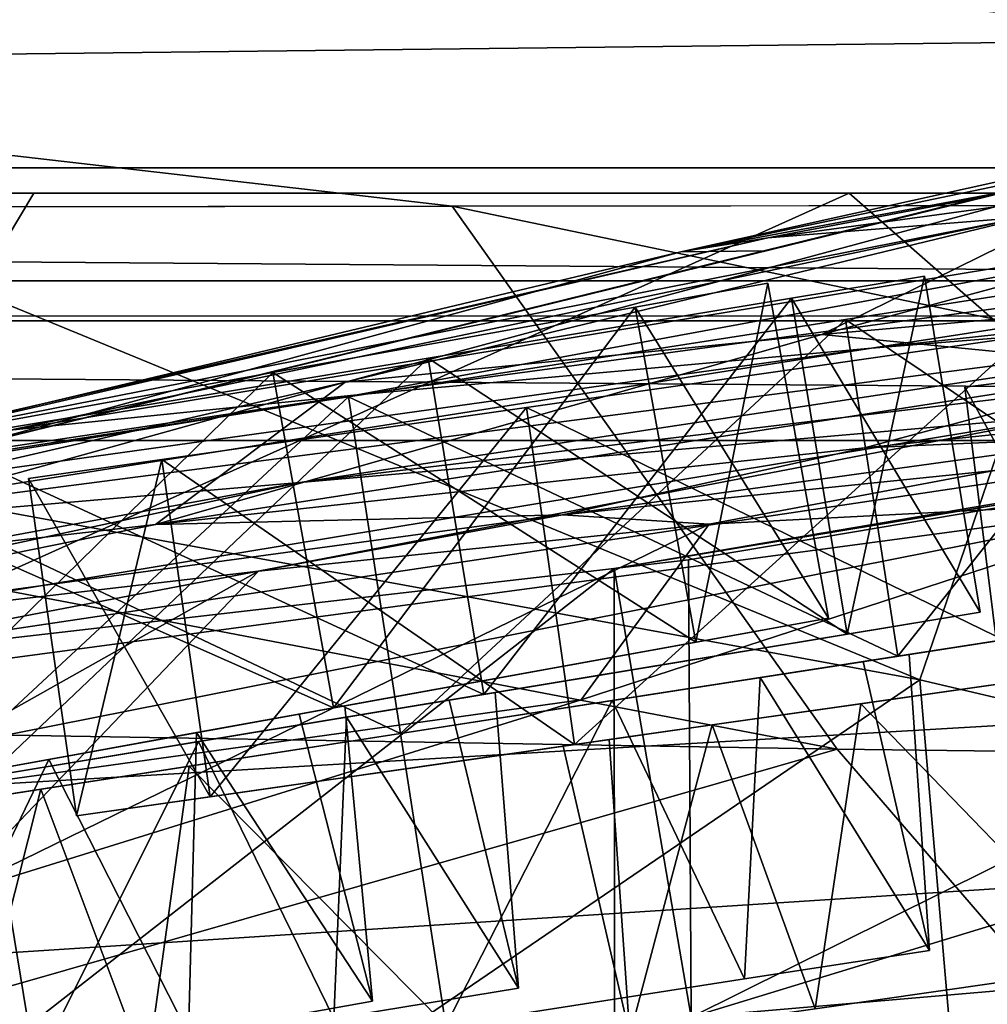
# Model space of a CAD drawing. Header units: metres. Extents: x -1004 to 0, y -808 to 0.
# Tile 42 of 124: x -675 to -653, y -70 to -48. Entities that reach past the tile are written whole.
import ezdxf

# ---------------------------------------------------------------- set-up
doc = ezdxf.new("R2010")
doc.units = ezdxf.units.M

msp = doc.modelspace()

# ---------------------------------------------------------------- linework, layer by layer
at = {"layer": 'top'}
for points in [[(-943.0271, -42.2672, 2063.060059), (-943.0271, -52.26717, 2063.060059), (-61.027081, -42.267323, 2063.060059)], [(-61.027081, -42.267323, 163.059998), (-61.026958, -52.26717, 163.059998), (-943.0271, -42.2672, 163.059998)], [(-943.0271, -42.2672, 163.059998), (-61.026958, -52.26717, 163.059998), (-943.0271, -52.26717, 163.059998)], [(-943.0271, -52.26717, 2063.060059), (-61.026958, -52.26717, 2063.060059), (-61.027081, -42.267323, 2063.060059)], [(-642.405212, -49.629742, 1574.473389), (-710.221802, -66.264854, 1574.473511), (-675.665588, -57.787426, 1573.312012)], [(-667.494385, -56.397991, 1684.867554), (-710.221802, -66.264854, 1574.473511), (-642.405212, -49.629742, 1574.473389)], [(-642.405212, -49.629742, 1574.473389), (-675.665588, -57.787426, 1573.312012), (-658.341187, -53.531971, 1573.309937)], [(-667.494385, -56.397991, 1684.867554), (-642.405212, -49.629742, 1574.473389), (-651.171631, -52.450169, 1684.773071)], [(-658.341187, -53.531971, 1573.309937), (-660.159607, -53.552528, 1459.967285), (-642.527832, -49.649982, 1568.118164)], [(-642.527832, -49.649982, 1568.118164), (-660.159607, -53.552528, 1459.967285), (-642.359131, -49.844097, 1458.954346)], [(-642.427673, -49.633209, 1573.311035), (-642.405212, -49.629742, 1574.473389), (-658.341187, -53.531971, 1573.309937)], [(-642.427673, -49.633209, 1573.311035), (-658.341187, -53.531971, 1573.309937), (-642.527832, -49.649982, 1568.118164)], [(-660.159607, -53.552528, 1459.967285), (-647.905701, -51.278965, 1346.488281), (-642.359131, -49.844097, 1458.954346)], [(-652.639771, -52.791306, 1233.442017), (-641.443481, -50.958561, 1233.251221), (-658.255005, -53.246292, 1346.637939)], [(-641.443481, -50.958561, 1233.251221), (-647.905701, -51.278965, 1346.488281), (-658.255005, -53.246292, 1346.637939)], [(-630.351501, -51.691772, 1007.922852), (-655.990173, -55.659924, 1008.377197), (-613.724609, -51.054615, 895.839111)], [(-655.990173, -55.659924, 1008.377197), (-641.103943, -54.453579, 896.211426), (-613.724609, -51.054615, 895.839111)], [(-658.255005, -53.246292, 1346.637939), (-647.905701, -51.278965, 1346.488281), (-660.159607, -53.552528, 1459.967285)], [(-651.171631, -52.450169, 1684.773071), (-642.490112, -51.422031, 1794.889038), (-657.072937, -55.362045, 1795.017456)], [(-642.490112, -51.422031, 1794.889038), (-643.15271, -54.137505, 1904.770996), (-657.072937, -55.362045, 1795.017456)], [(-531.962463, -59.26767, 664.851257), (-598.609192, -51.553875, 665.053223), (-659.932678, -70.278816, 664.562744)], [(-598.609192, -51.553875, 665.053223), (-629.410706, -55.129055, 664.959534), (-659.932678, -70.278816, 664.562744)], [(-643.331543, -52.271954, 1120.496704), (-667.236206, -56.67519, 1120.969116), (-630.351501, -51.691772, 1007.922852)], [(-667.236206, -56.67519, 1120.969116), (-655.990173, -55.659924, 1008.377197), (-630.351501, -51.691772, 1007.922852)], [(-782.598877, -52.26717, 2039.088379), (-481.596069, -52.26717, 2033.802246), (-943.0271, -52.26717, 2063.060059)], [(-481.596069, -52.26717, 2033.802246), (-428.863464, -52.26717, 2035.059937), (-943.0271, -52.26717, 2063.060059)], [(-943.0271, -52.26717, 2063.060059), (-428.863464, -52.26717, 2035.059937), (-61.026958, -52.26717, 2063.060059)], [(-61.026958, -52.26717, 163.059998), (-407.772705, -52.26717, 179.05925), (-943.0271, -52.26717, 163.059998)], [(-407.772705, -52.26717, 179.05925), (-428.346069, -52.26717, 179.737396), (-943.0271, -52.26717, 163.059998)], [(-943.0271, -52.26717, 163.059998), (-428.346069, -52.26717, 179.737396), (-449.178162, -52.26717, 181.812668)], [(-449.178162, -52.26717, 181.812668), (-470.251709, -52.26717, 185.372299), (-943.0271, -52.26717, 163.059998)], [(-470.251709, -52.26717, 185.372299), (-763.151001, -52.26717, 196.518036), (-943.0271, -52.26717, 163.059998)], [(-710.175232, -52.26717, 2028.442627), (-534.209045, -52.26717, 2030.036865), (-782.598877, -52.26717, 2039.088379)], [(-534.209045, -52.26717, 2030.036865), (-481.596069, -52.26717, 2033.802246), (-782.598877, -52.26717, 2039.088379)], [(-470.251709, -52.26717, 185.372299), (-491.851715, -52.26717, 190.612167), (-763.151001, -52.26717, 196.518036)], [(-491.851715, -52.26717, 190.612167), (-735.55072, -52.26717, 199.387146), (-763.151001, -52.26717, 196.518036)], [(-735.55072, -52.26717, 199.387146), (-491.851715, -52.26717, 190.612167), (-707.955811, -52.26717, 203.017151)], [(-674.304321, -52.26717, 2021.139038), (-710.175232, -52.26717, 2028.442627), (-680.862793, -63.238991, 2020.597778)], [(-674.304321, -52.26717, 2021.139038), (-586.582764, -52.26717, 2023.772217), (-710.175232, -52.26717, 2028.442627)], [(-586.582764, -52.26717, 2023.772217), (-534.209045, -52.26717, 2030.036865), (-710.175232, -52.26717, 2028.442627)], [(-491.851715, -52.26717, 190.612167), (-513.955444, -52.26717, 197.745865), (-707.955811, -52.26717, 203.017151)], [(-707.955811, -52.26717, 203.017151), (-513.955444, -52.26717, 197.745865), (-680.806824, -52.26717, 207.461563)], [(-681.319946, -58.064472, 209.476532), (-680.806824, -52.26717, 207.461563), (-654.932617, -62.904243, 216.257507)], [(-656.475098, -52.26717, 2016.996094), (-680.862793, -63.238991, 2020.597778), (-648.850037, -58.949764, 2013.914429)], [(-656.475098, -52.26717, 2016.996094), (-674.304321, -52.26717, 2021.139038), (-680.862793, -63.238991, 2020.597778)], [(-680.806824, -52.26717, 207.461563), (-651.291992, -52.26717, 213.479858), (-654.932617, -62.904243, 216.257507)], [(-513.955444, -52.26717, 197.745865), (-651.291992, -52.26717, 213.479858), (-680.806824, -52.26717, 207.461563)], [(-652.639771, -52.791306, 1233.442017), (-674.831604, -57.45047, 1233.873291), (-643.331543, -52.271954, 1120.496704)], [(-674.831604, -57.45047, 1233.873291), (-667.236206, -56.67519, 1120.969116), (-643.331543, -52.271954, 1120.496704)], [(-625.605225, -52.26717, 2017.447388), (-612.598816, -52.26717, 2019.714355), (-674.304321, -52.26717, 2021.139038)], [(-612.598816, -52.26717, 2019.714355), (-586.582764, -52.26717, 2023.772217), (-674.304321, -52.26717, 2021.139038)], [(-625.605225, -52.26717, 2017.447388), (-674.304321, -52.26717, 2021.139038), (-656.475098, -52.26717, 2016.996094)], [(-647.557129, -52.26717, 2015.059937), (-656.475098, -52.26717, 2016.996094), (-648.850037, -58.949764, 2013.914429)], [(-647.557129, -52.26717, 2015.059937), (-636.959595, -52.26717, 2015.337402), (-656.475098, -52.26717, 2016.996094)], [(-636.959595, -52.26717, 2015.337402), (-635.30719, -52.26717, 2015.6521), (-656.475098, -52.26717, 2016.996094)], [(-656.475098, -52.26717, 2016.996094), (-635.30719, -52.26717, 2015.6521), (-632.050964, -52.26717, 2016.264648)], [(-632.050964, -52.26717, 2016.264648), (-625.605225, -52.26717, 2017.447388), (-656.475098, -52.26717, 2016.996094)], [(-654.932617, -62.904243, 216.257507), (-651.291992, -52.26717, 213.479858), (-629.193848, -68.938919, 224.104462)], [(-667.494385, -56.397991, 1684.867554), (-651.171631, -52.450169, 1684.773071), (-657.072937, -55.362045, 1795.017456)], [(-658.255005, -53.246292, 1346.637939), (-678.769836, -57.938011, 1346.971802), (-652.639771, -52.791306, 1233.442017)], [(-678.769836, -57.938011, 1346.971802), (-674.831604, -57.45047, 1233.873291), (-652.639771, -52.791306, 1233.442017)], [(-641.103943, -54.453579, 896.211426), (-668.486938, -58.590691, 896.590027), (-622.591797, -53.105709, 784.583984)], [(-668.486938, -58.590691, 896.590027), (-651.612549, -57.120155, 784.804932), (-622.591797, -53.105709, 784.583984)], [(-660.159607, -53.552528, 1459.967285), (-679.047302, -58.049793, 1460.155884), (-658.255005, -53.246292, 1346.637939)], [(-679.047302, -58.049793, 1460.155884), (-678.769836, -57.938011, 1346.971802), (-658.255005, -53.246292, 1346.637939)], [(-675.665588, -57.787426, 1573.312012), (-679.047302, -58.049793, 1460.155884), (-660.159607, -53.552528, 1459.967285)], [(-658.341187, -53.531971, 1573.309937), (-675.665588, -57.787426, 1573.312012), (-660.159607, -53.552528, 1459.967285)], [(-657.072937, -55.362045, 1795.017456), (-643.15271, -54.137505, 1904.770996), (-649.617249, -56.089542, 1904.822632)], [(-655.990173, -55.659924, 1008.377197), (-681.746033, -59.732021, 1008.84729), (-641.103943, -54.453579, 896.211426)], [(-681.746033, -59.732021, 1008.84729), (-668.486938, -58.590691, 896.590027), (-641.103943, -54.453579, 896.211426)], [(-651.612549, -57.120155, 784.804932), (-680.390442, -62.638851, 784.972351), (-631.154419, -55.287918, 673.604614)], [(-680.390442, -62.638851, 784.972351), (-661.615967, -60.470383, 673.609558), (-631.154419, -55.287918, 673.604614)], [(-631.154419, -55.287918, 673.604614), (-661.615967, -60.470383, 673.609558), (-629.410706, -55.129055, 664.959534)], [(-661.615967, -60.470383, 673.609558), (-659.987671, -60.2826, 664.824524), (-629.410706, -55.129055, 664.959534)], [(-659.932678, -70.278816, 664.562744), (-629.410706, -55.129055, 664.959534), (-659.987671, -60.2826, 664.824524)], [(-671.646362, -59.508541, 1795.133545), (-667.494385, -56.397991, 1684.867554), (-657.072937, -55.362045, 1795.017456)], [(-657.072937, -55.362045, 1795.017456), (-649.617249, -56.089542, 1904.822632), (-671.646362, -59.508541, 1795.133545)], [(-667.236206, -56.67519, 1120.969116), (-691.362549, -60.579147, 1121.466797), (-655.990173, -55.659924, 1008.377197)], [(-691.362549, -60.579147, 1121.466797), (-681.746033, -59.732021, 1008.84729), (-655.990173, -55.659924, 1008.377197)], [(-649.617249, -56.089542, 1904.822632), (-656.14502, -57.834797, 1904.871582), (-671.646362, -59.508541, 1795.133545)], [(-649.617249, -56.089542, 1904.822632), (-648.289795, -57.032207, 1952.420166), (-656.14502, -57.834797, 1904.871582)], [(-683.694458, -60.886589, 1684.945679), (-710.221802, -66.264854, 1574.473511), (-667.494385, -56.397991, 1684.867554)], [(-671.646362, -59.508541, 1795.133545), (-683.694458, -60.886589, 1684.945679), (-667.494385, -56.397991, 1684.867554)], [(-674.831604, -57.45047, 1233.873291), (-697.31311, -61.168026, 1234.33667), (-667.236206, -56.67519, 1120.969116)], [(-697.31311, -61.168026, 1234.33667), (-691.362549, -60.579147, 1121.466797), (-667.236206, -56.67519, 1120.969116)], [(-668.486938, -58.590691, 896.590027), (-695.562866, -64.39183, 896.888855), (-651.612549, -57.120155, 784.804932)], [(-695.562866, -64.39183, 896.888855), (-680.390442, -62.638851, 784.972351), (-651.612549, -57.120155, 784.804932)], [(-648.289795, -57.032207, 1952.420166), (-650.312927, -57.580647, 1955.069458), (-656.14502, -57.834797, 1904.871582)], [(-656.14502, -57.834797, 1904.871582), (-650.312927, -57.580647, 1955.069458), (-662.746643, -59.301483, 1904.915894)], [(-650.312927, -57.580647, 1955.069458), (-653.298584, -58.328999, 1959.571045), (-662.746643, -59.301483, 1904.915894)], [(-671.646362, -59.508541, 1795.133545), (-656.14502, -57.834797, 1904.871582), (-662.746643, -59.301483, 1904.915894)], [(-679.312012, -79.51873, 217.640656), (-681.319946, -58.064472, 209.476532), (-654.932617, -62.904243, 216.257507)], [(-662.746643, -59.301483, 1904.915894), (-653.298584, -58.328999, 1959.571045), (-659.537659, -59.502392, 1959.597412)], [(-653.298584, -58.328999, 1959.571045), (-648.850037, -58.949764, 2013.914429), (-659.537659, -59.502392, 1959.597412)], [(-681.746033, -59.732021, 1008.84729), (-707.116638, -65.721146, 1009.238403), (-668.486938, -58.590691, 896.590027)], [(-707.116638, -65.721146, 1009.238403), (-695.562866, -64.39183, 896.888855), (-668.486938, -58.590691, 896.590027)], [(-662.335876, -63.344749, 1944.577393), (-648.850037, -58.949764, 2013.914429), (-691.359802, -67.368401, 1944.609497)], [(-691.359802, -67.368401, 1944.609497), (-648.850037, -58.949764, 2013.914429), (-680.862793, -63.238991, 2020.597778)], [(-648.850037, -58.949764, 2013.914429), (-662.335876, -63.344749, 1944.577393), (-659.537659, -59.502392, 1959.597412)], [(-669.393494, -60.531651, 1904.95166), (-686.498596, -62.528969, 1795.224365), (-662.746643, -59.301483, 1904.915894)], [(-662.746643, -59.301483, 1904.915894), (-686.498596, -62.528969, 1795.224365), (-671.646362, -59.508541, 1795.133545)], [(-680.822693, -82.096756, 664.253174), (-670.037964, -123.145065, 663.178101), (-531.962463, -59.26767, 664.851257)], [(-659.932678, -70.278816, 664.562744), (-680.822693, -82.096756, 664.253174), (-531.962463, -59.26767, 664.851257)], [(-670.037964, -123.145065, 663.178101), (-631.364441, -146.148254, 662.575684), (-531.962463, -59.26767, 664.851257)], [(-659.537659, -59.502392, 1959.597412), (-669.393494, -60.531651, 1904.95166), (-662.746643, -59.301483, 1904.915894)], [(-686.498596, -62.528969, 1795.224365), (-683.694458, -60.886589, 1684.945679), (-671.646362, -59.508541, 1795.133545)], [(-662.335876, -63.344749, 1944.577393), (-676.203186, -67.645706, 1863.947144), (-659.537659, -59.502392, 1959.597412)], [(-659.537659, -59.502392, 1959.597412), (-676.203186, -67.645706, 1863.947144), (-669.393494, -60.531651, 1904.95166)], [(-659.987671, -60.2826, 664.824524), (-661.615967, -60.470383, 673.609558), (-659.932678, -70.278816, 664.562744)], [(-676.203186, -67.645706, 1863.947144), (-688.157837, -71.081757, 1783.192627), (-669.393494, -60.531651, 1904.95166)], [(-669.393494, -60.531651, 1904.95166), (-688.157837, -71.081757, 1783.192627), (-686.498596, -62.528969, 1795.224365)], [(-661.615967, -60.470383, 673.609558), (-680.390442, -62.638851, 784.972351), (-676.665222, -72.216286, 761.069641)], [(-661.609436, -70.472664, 673.609619), (-661.615967, -60.470383, 673.609558), (-676.665222, -72.216286, 761.069641)], [(-661.615967, -60.470383, 673.609558), (-661.609436, -70.472664, 673.609619), (-659.932678, -70.278816, 664.562744)], [(-652.923584, -86.288589, 224.602814), (-679.312012, -79.51873, 217.640656), (-654.932617, -62.904243, 216.257507)], [(-652.923584, -86.288589, 224.602814), (-654.932617, -62.904243, 216.257507), (-629.193848, -68.938919, 224.104462)], [(-676.203186, -67.645706, 1863.947144), (-662.335876, -63.344749, 1944.577393), (-691.359802, -67.368401, 1944.609497)]]:
    msp.add_3dface(points, dxfattribs=at)
at = {"layer": 'top0123413'}
for points in [[(-787.024658, -763.271118, 90), (-994.037292, -10, 90), (-533.424561, -638.481384, 90)], [(-994.037292, -10, 90), (-526.238708, -632.856445, 90), (-533.424561, -638.481384, 90)], [(-10, -10, 90), (-502.018646, -625.846375, 90), (-994.037292, -10, 90)], [(-502.018646, -625.846375, 90), (-510.034576, -626.560547, 90), (-994.037292, -10, 90)], [(-994.037292, -10, 90), (-510.034576, -626.560547, 90), (-518.256042, -628.853394, 90)], [(-518.256042, -628.853394, 90), (-526.238708, -632.856445, 90), (-994.037292, -10, 90)], [(-665.157715, -52.554413, 163.059708), (-610.580078, -52.505119, 163.059708), (-982.615723, -15.961353, 163.059708)], [(-610.580078, -52.505119, 163.059708), (-502.018616, -52.467403, 163.059708), (-982.615723, -15.961353, 163.059708)], [(-982.615723, -15.961353, 163.059708), (-502.018616, -52.467403, 163.059708), (-21.421595, -15.961353, 163.059708)], [(-718.555603, -52.625156, 163.059708), (-665.157715, -52.554413, 163.059708), (-982.615723, -15.961353, 163.059708)], [(-605.16803, -65.046387, 141.304626), (-610.580078, -52.505119, 163.059708), (-665.157715, -52.554413, 163.059708)], [(-656.737122, -64.42334, 141.24382), (-665.157715, -52.554413, 163.059708), (-718.555603, -52.625156, 163.059708)], [(-708.299927, -63.549622, 141.152725), (-656.737122, -64.42334, 141.24382), (-718.555603, -52.625156, 163.059708)], [(-656.737122, -64.42334, 141.24382), (-605.16803, -65.046387, 141.304626), (-665.157715, -52.554413, 163.059708)], [(-693.123474, -74.838211, 118.716751), (-656.737122, -64.42334, 141.24382), (-708.299927, -63.549622, 141.152725)], [(-693.123474, -74.838211, 118.716751), (-646.118347, -76.727219, 118.683784), (-656.737122, -64.42334, 141.24382)], [(-646.118347, -76.727219, 118.683784), (-605.16803, -65.046387, 141.304626), (-656.737122, -64.42334, 141.24382)]]:
    msp.add_3dface(points, dxfattribs=at)
at = {"layer": 'top0123414'}
for points in [[(-13.018654, -13.016087, 2065.279785), (-991.018677, -13.016087, 2065.279785), (-51.716675, -51.714104, 2065.279785)], [(-51.716675, -51.714104, 2065.279785), (-991.018677, -13.016087, 2065.279785), (-952.320618, -51.714104, 2065.279785)], [(-16.018654, -16.016087, 2063.023682), (-949.849792, -54.184963, 2063.023682), (-988.018677, -16.016087, 2063.023682)], [(-54.187531, -54.184963, 2063.023682), (-949.849792, -54.184963, 2063.023682), (-16.018654, -16.016087, 2063.023682)], [(-51.716675, -51.714104, 2065.279785), (-952.320618, -51.714104, 2065.279785), (-502.018646, -55.05748, 2077.158447)], [(-502.018646, -55.05748, 2077.158447), (-952.320618, -51.714104, 2065.279785), (-949.259888, -54.774872, 2076.154297)], [(-502.018646, -57.672649, 2075.415039), (-949.849792, -54.184963, 2063.023682), (-54.187531, -54.184963, 2063.023682)], [(-502.018646, -57.672649, 2075.415039), (-946.362122, -57.672649, 2075.415039), (-949.849792, -54.184963, 2063.023682)], [(-949.259888, -54.774872, 2076.154297), (-948.977234, -55.05748, 2077.158447), (-502.018646, -55.05748, 2077.158447)], [(-948.977234, -55.05748, 2077.158447), (-942.545349, -80.833534, 2094.340576), (-502.018646, -55.05748, 2077.158447)], [(-942.545349, -80.833534, 2094.340576), (-932.125671, -108.299606, 2112.649414), (-502.018646, -55.05748, 2077.158447)], [(-502.018646, -55.05748, 2077.158447), (-932.125671, -108.299606, 2112.649414), (-918.452148, -133.331024, 2129.335449)], [(-918.452148, -133.331024, 2129.335449), (-901.793396, -155.042709, 2143.80835), (-502.018646, -55.05748, 2077.158447)], [(-901.793396, -155.042709, 2143.80835), (-820.791748, -194.333847, 2169.999756), (-502.018646, -55.05748, 2077.158447)], [(-502.018646, -55.05748, 2077.158447), (-820.791748, -194.333847, 2169.999756), (-502.018646, -194.333847, 2169.999756)], [(-502.018646, -57.672649, 2075.415039), (-939.278992, -86.006744, 2094.30249), (-946.362122, -57.672649, 2075.415039)], [(-928.7276, -113.098167, 2112.361572), (-939.278992, -86.006744, 2094.30249), (-502.018646, -57.672649, 2075.415039)], [(-914.9198, -137.676178, 2128.745361), (-928.7276, -113.098167, 2112.361572), (-502.018646, -57.672649, 2075.415039)], [(-502.018646, -57.672649, 2075.415039), (-898.363892, -158.604187, 2142.695801), (-914.9198, -137.676178, 2128.745361)], [(-820.791748, -195.279739, 2167.143799), (-898.363892, -158.604187, 2142.695801), (-502.018646, -57.672649, 2075.415039)], [(-502.018646, -195.279739, 2167.143799), (-820.791748, -195.279739, 2167.143799), (-502.018646, -57.672649, 2075.415039)]]:
    msp.add_3dface(points, dxfattribs=at)
at = {"layer": 'top0123435'}
for points in [[(-656.928589, -61.559864, 1397.964722), (-658.254272, -54.233768, 1397.964722), (-661.154602, -54.758602, 1408.964722)], [(-659.828918, -62.084698, 1386.964722), (-661.154602, -54.758602, 1386.964722), (-658.254272, -54.233768, 1397.964722)], [(-661.154602, -54.758602, 1408.964722), (-658.254272, -54.233768, 1397.964722), (-661.154602, -54.758602, 1386.964722)], [(-656.928589, -61.559864, 1397.964722), (-659.828918, -62.084698, 1386.964722), (-658.254272, -54.233768, 1397.964722)], [(-659.828918, -62.084698, 1408.964722), (-661.154602, -54.758602, 1408.964722), (-669.078491, -56.192471, 1417.017334)], [(-667.752808, -63.518566, 1378.912231), (-669.078491, -56.192471, 1378.912231), (-661.154602, -54.758602, 1386.964722)], [(-661.154602, -54.758602, 1408.964722), (-661.154602, -54.758602, 1386.964722), (-669.078491, -56.192471, 1417.017334)], [(-661.154602, -54.758602, 1386.964722), (-669.078491, -56.192471, 1378.912231), (-669.078491, -56.192471, 1417.017334)], [(-659.828918, -62.084698, 1386.964722), (-667.752808, -63.518566, 1378.912231), (-661.154602, -54.758602, 1386.964722)], [(-659.828918, -62.084698, 1408.964722), (-656.928589, -61.559864, 1397.964722), (-661.154602, -54.758602, 1408.964722)], [(-667.752808, -63.518566, 1417.017334), (-669.078491, -56.192471, 1417.017334), (-679.90271, -58.151173, 1419.964722)], [(-678.577026, -65.477264, 1375.964722), (-679.90271, -58.151173, 1375.964722), (-669.078491, -56.192471, 1378.912231)], [(-669.078491, -56.192471, 1417.017334), (-669.078491, -56.192471, 1378.912231), (-679.90271, -58.151173, 1419.964722)], [(-669.078491, -56.192471, 1378.912231), (-679.90271, -58.151173, 1375.964722), (-679.90271, -58.151173, 1419.964722)], [(-667.752808, -63.518566, 1378.912231), (-678.577026, -65.477264, 1375.964722), (-669.078491, -56.192471, 1378.912231)], [(-667.752808, -63.518566, 1417.017334), (-659.828918, -62.084698, 1408.964722), (-669.078491, -56.192471, 1417.017334)], [(-678.577026, -65.477264, 1419.964722), (-667.752808, -63.518566, 1417.017334), (-679.90271, -58.151173, 1419.964722)], [(-659.828918, -62.084698, 1386.964722), (-656.928589, -61.559864, 1397.964722), (-666.609924, -63.311756, 1392.386963)], [(-666.609924, -63.311756, 1392.386963), (-656.928589, -61.559864, 1397.964722), (-665.411316, -63.094856, 1397.964722)], [(-656.928589, -61.559864, 1397.964722), (-666.609924, -63.311756, 1403.54248), (-665.411316, -63.094856, 1397.964722)], [(-656.928589, -61.559864, 1397.964722), (-659.828918, -62.084698, 1408.964722), (-666.609924, -63.311756, 1403.54248)], [(-667.752808, -63.518566, 1378.912231), (-659.828918, -62.084698, 1386.964722), (-669.267456, -63.792648, 1388.504028)], [(-669.267456, -63.792648, 1388.504028), (-659.828918, -62.084698, 1386.964722), (-666.609924, -63.311756, 1392.386963)], [(-659.828918, -62.084698, 1408.964722), (-669.267456, -63.792648, 1407.425537), (-666.609924, -63.311756, 1403.54248)], [(-659.828918, -62.084698, 1408.964722), (-667.752808, -63.518566, 1417.017334), (-669.267456, -63.792648, 1407.425537)], [(-667.502441, -63.473232, 1397.964722), (-668.505005, -63.654655, 1393.285522), (-665.411316, -63.094856, 1397.964722)], [(-668.505005, -63.654655, 1393.285522), (-666.609924, -63.311756, 1392.386963), (-665.411316, -63.094856, 1397.964722)], [(-667.502441, -63.473232, 1397.964722), (-665.411316, -63.094856, 1397.964722), (-666.609924, -63.311756, 1403.54248)], [(-668.505005, -63.654655, 1393.285522), (-670.746094, -64.060196, 1390.006714), (-666.609924, -63.311756, 1392.386963)], [(-670.746094, -64.060196, 1390.006714), (-669.267456, -63.792648, 1388.504028), (-666.609924, -63.311756, 1392.386963)], [(-668.505005, -63.654655, 1402.644043), (-666.609924, -63.311756, 1403.54248), (-669.267456, -63.792648, 1407.425537)], [(-668.505005, -63.654655, 1402.644043), (-667.502441, -63.473232, 1397.964722), (-666.609924, -63.311756, 1403.54248)], [(-666.899719, -69.925507, 1401.440918), (-667.502441, -63.473232, 1397.964722), (-668.505005, -63.654655, 1402.644043)], [(-666.899719, -69.925507, 1394.488525), (-668.505005, -63.654655, 1393.285522), (-667.502441, -63.473232, 1397.964722)], [(-666.899719, -69.925507, 1401.440918), (-666.899719, -69.925507, 1394.488525), (-667.502441, -63.473232, 1397.964722)], [(-678.577026, -65.477264, 1375.964722), (-667.752808, -63.518566, 1378.912231), (-673.088379, -64.48407, 1385.803345)], [(-667.752808, -63.518566, 1417.017334), (-678.577026, -65.477264, 1419.964722), (-673.088379, -64.48407, 1410.126221)], [(-673.088379, -64.48407, 1385.803345), (-667.752808, -63.518566, 1378.912231), (-669.267456, -63.792648, 1388.504028)], [(-667.752808, -63.518566, 1417.017334), (-673.088379, -64.48407, 1410.126221), (-669.267456, -63.792648, 1407.425537)], [(-670.746094, -64.060196, 1405.922852), (-668.505005, -63.654655, 1402.644043), (-669.267456, -63.792648, 1407.425537)], [(-670.746094, -64.060196, 1405.922852), (-666.899719, -69.925507, 1401.440918), (-668.505005, -63.654655, 1402.644043)], [(-668.505005, -63.654655, 1393.285522), (-666.899719, -69.925507, 1394.488525), (-670.746094, -64.060196, 1390.006714)], [(-670.746094, -64.060196, 1390.006714), (-673.972534, -64.644035, 1387.729126), (-669.267456, -63.792648, 1388.504028)], [(-673.972534, -64.644035, 1387.729126), (-673.088379, -64.48407, 1385.803345), (-669.267456, -63.792648, 1388.504028)], [(-670.746094, -64.060196, 1405.922852), (-669.267456, -63.792648, 1407.425537), (-673.088379, -64.48407, 1410.126221)], [(-673.972534, -64.644035, 1408.200317), (-670.746094, -64.060196, 1405.922852), (-673.088379, -64.48407, 1410.126221)], [(-673.972534, -64.644035, 1408.200317), (-670.920898, -70.653168, 1407.065552), (-670.746094, -64.060196, 1405.922852)], [(-670.746094, -64.060196, 1390.006714), (-670.920898, -70.653168, 1388.864014), (-673.972534, -64.644035, 1387.729126)], [(-670.920898, -70.653168, 1407.065552), (-666.899719, -69.925507, 1401.440918), (-670.746094, -64.060196, 1405.922852)], [(-666.899719, -69.925507, 1394.488525), (-670.920898, -70.653168, 1388.864014), (-670.746094, -64.060196, 1390.006714)], [(-678.577026, -65.477264, 1419.964722), (-678.577026, -65.477264, 1411.344238), (-673.088379, -64.48407, 1410.126221)], [(-678.577026, -65.477264, 1384.585205), (-678.577026, -65.477264, 1375.964722), (-673.088379, -64.48407, 1385.803345)], [(-673.972534, -64.644035, 1408.200317), (-673.088379, -64.48407, 1410.126221), (-678.577026, -65.477264, 1411.344238)], [(-673.972534, -64.644035, 1387.729126), (-678.577026, -65.477242, 1386.710327), (-673.088379, -64.48407, 1385.803345)], [(-678.577026, -65.477242, 1386.710327), (-678.577026, -65.477264, 1384.585205), (-673.088379, -64.48407, 1385.803345)], [(-678.577026, -65.477242, 1409.219238), (-673.972534, -64.644035, 1408.200317), (-678.577026, -65.477264, 1411.344238)], [(-678.577026, -65.477242, 1409.219238), (-677.427368, -71.830544, 1409.213989), (-673.972534, -64.644035, 1408.200317)], [(-673.972534, -64.644035, 1387.729126), (-677.427368, -71.830544, 1386.710327), (-678.577026, -65.477242, 1386.710327)], [(-677.427368, -71.830544, 1409.213989), (-670.920898, -70.653168, 1407.065552), (-673.972534, -64.644035, 1408.200317)], [(-670.920898, -70.653168, 1388.864014), (-677.427368, -71.830544, 1386.710327), (-673.972534, -64.644035, 1387.729126)], [(-670.920898, -70.653168, 1407.065552), (-670.920898, -70.653168, 1388.864014), (-666.899719, -69.925507, 1401.440918)], [(-670.920898, -70.653168, 1388.864014), (-666.899719, -69.925507, 1394.488525), (-666.899719, -69.925507, 1401.440918)]]:
    msp.add_3dface(points, dxfattribs=at)
at = {"layer": 'top0123436'}
for points in [[(-653.614014, -61.42849, 1257.964722), (-654.829102, -54.083233, 1257.964722), (-657.737, -54.564262, 1268.964722)], [(-656.521973, -61.909519, 1246.964722), (-657.737, -54.564262, 1246.964722), (-654.829102, -54.083233, 1257.964722)], [(-657.737, -54.564262, 1268.964722), (-654.829102, -54.083233, 1257.964722), (-657.737, -54.564262, 1246.964722)], [(-653.614014, -61.42849, 1257.964722), (-656.521973, -61.909519, 1246.964722), (-654.829102, -54.083233, 1257.964722)], [(-656.521973, -61.909519, 1268.964722), (-657.737, -54.564262, 1268.964722), (-665.68158, -55.878452, 1277.017334)], [(-664.466553, -63.223709, 1238.912231), (-665.68158, -55.878452, 1238.912231), (-657.737, -54.564262, 1246.964722)], [(-657.737, -54.564262, 1268.964722), (-657.737, -54.564262, 1246.964722), (-665.68158, -55.878452, 1277.017334)], [(-657.737, -54.564262, 1246.964722), (-665.68158, -55.878452, 1238.912231), (-665.68158, -55.878452, 1277.017334)], [(-656.521973, -61.909519, 1246.964722), (-664.466553, -63.223709, 1238.912231), (-657.737, -54.564262, 1246.964722)], [(-656.521973, -61.909519, 1268.964722), (-653.614014, -61.42849, 1257.964722), (-657.737, -54.564262, 1268.964722)], [(-664.466553, -63.223709, 1277.017334), (-665.68158, -55.878452, 1277.017334), (-676.534119, -57.673672, 1279.964722)], [(-675.319092, -65.018929, 1235.964722), (-676.534119, -57.673672, 1235.964722), (-665.68158, -55.878452, 1238.912231)], [(-665.68158, -55.878452, 1277.017334), (-665.68158, -55.878452, 1238.912231), (-676.534119, -57.673672, 1279.964722)], [(-665.68158, -55.878452, 1238.912231), (-676.534119, -57.673672, 1235.964722), (-676.534119, -57.673672, 1279.964722)], [(-664.466553, -63.223709, 1238.912231), (-675.319092, -65.018929, 1235.964722), (-665.68158, -55.878452, 1238.912231)], [(-664.466553, -63.223709, 1277.017334), (-656.521973, -61.909519, 1268.964722), (-665.68158, -55.878452, 1277.017334)], [(-675.319092, -65.018929, 1279.964722), (-664.466553, -63.223709, 1277.017334), (-676.534119, -57.673672, 1279.964722)], [(-656.521973, -61.909519, 1246.964722), (-653.614014, -61.42849, 1257.964722), (-663.320679, -63.034161, 1252.386963)], [(-663.320679, -63.034161, 1252.386963), (-653.614014, -61.42849, 1257.964722), (-662.118896, -62.835365, 1257.964722)], [(-653.614014, -61.42849, 1257.964722), (-663.320679, -63.034161, 1263.54248), (-662.118896, -62.835365, 1257.964722)], [(-653.614014, -61.42849, 1257.964722), (-656.521973, -61.909519, 1268.964722), (-663.320679, -63.034161, 1263.54248)], [(-664.466553, -63.223709, 1238.912231), (-656.521973, -61.909519, 1246.964722), (-665.985168, -63.474918, 1248.504028)], [(-665.985168, -63.474918, 1248.504028), (-656.521973, -61.909519, 1246.964722), (-663.320679, -63.034161, 1252.386963)], [(-656.521973, -61.909519, 1268.964722), (-665.985168, -63.474918, 1267.425537), (-663.320679, -63.034161, 1263.54248)], [(-656.521973, -61.909519, 1268.964722), (-664.466553, -63.223709, 1277.017334), (-665.985168, -63.474918, 1267.425537)], [(-665.220703, -63.348438, 1253.285522), (-667.467651, -63.720127, 1250.006714), (-663.320679, -63.034161, 1252.386963)], [(-667.467651, -63.720127, 1250.006714), (-665.985168, -63.474918, 1248.504028), (-663.320679, -63.034161, 1252.386963)], [(-665.220703, -63.348438, 1262.644043), (-663.320679, -63.034161, 1263.54248), (-665.985168, -63.474918, 1267.425537)], [(-664.215515, -63.182156, 1257.964722), (-665.220703, -63.348438, 1253.285522), (-662.118896, -62.835365, 1257.964722)], [(-665.220703, -63.348438, 1253.285522), (-663.320679, -63.034161, 1252.386963), (-662.118896, -62.835365, 1257.964722)], [(-665.220703, -63.348438, 1262.644043), (-664.215515, -63.182156, 1257.964722), (-663.320679, -63.034161, 1263.54248)], [(-664.215515, -63.182156, 1257.964722), (-662.118896, -62.835365, 1257.964722), (-663.320679, -63.034161, 1263.54248)], [(-675.319092, -65.018929, 1235.964722), (-664.466553, -63.223709, 1238.912231), (-669.816101, -64.108627, 1245.803345)], [(-664.466553, -63.223709, 1277.017334), (-675.319092, -65.018929, 1279.964722), (-669.816101, -64.108627, 1270.126221)], [(-669.816101, -64.108627, 1245.803345), (-664.466553, -63.223709, 1238.912231), (-665.985168, -63.474918, 1248.504028)], [(-664.466553, -63.223709, 1277.017334), (-669.816101, -64.108627, 1270.126221), (-665.985168, -63.474918, 1267.425537)], [(-663.710205, -69.642792, 1261.440918), (-664.215515, -63.182156, 1257.964722), (-665.220703, -63.348438, 1262.644043)], [(-663.710205, -69.642792, 1254.488525), (-665.220703, -63.348438, 1253.285522), (-664.215515, -63.182156, 1257.964722)], [(-663.710205, -69.642792, 1261.440918), (-663.710205, -69.642792, 1254.488525), (-664.215515, -63.182156, 1257.964722)], [(-667.467651, -63.720127, 1250.006714), (-670.702576, -64.255241, 1247.729126), (-665.985168, -63.474918, 1248.504028)], [(-670.702576, -64.255241, 1247.729126), (-669.816101, -64.108627, 1245.803345), (-665.985168, -63.474918, 1248.504028)], [(-667.467651, -63.720127, 1265.922852), (-665.985168, -63.474918, 1267.425537), (-669.816101, -64.108627, 1270.126221)], [(-667.467651, -63.720127, 1265.922852), (-665.220703, -63.348438, 1262.644043), (-665.985168, -63.474918, 1267.425537)], [(-667.467651, -63.720127, 1265.922852), (-663.710205, -69.642792, 1261.440918), (-665.220703, -63.348438, 1262.644043)], [(-665.220703, -63.348438, 1253.285522), (-663.710205, -69.642792, 1254.488525), (-667.467651, -63.720127, 1250.006714)], [(-670.702576, -64.255241, 1268.200317), (-667.467651, -63.720127, 1265.922852), (-669.816101, -64.108627, 1270.126221)], [(-670.702576, -64.255241, 1268.200317), (-667.741943, -70.309715, 1267.065552), (-667.467651, -63.720127, 1265.922852)], [(-667.467651, -63.720127, 1250.006714), (-667.741943, -70.309715, 1248.864014), (-670.702576, -64.255241, 1247.729126)], [(-667.741943, -70.309715, 1267.065552), (-663.710205, -69.642792, 1261.440918), (-667.467651, -63.720127, 1265.922852)], [(-663.710205, -69.642792, 1254.488525), (-667.741943, -70.309715, 1248.864014), (-667.467651, -63.720127, 1250.006714)], [(-675.319092, -65.018929, 1279.964722), (-675.319092, -65.018929, 1271.344238), (-669.816101, -64.108627, 1270.126221)], [(-675.319092, -65.018929, 1244.585205), (-675.319092, -65.018929, 1235.964722), (-669.816101, -64.108627, 1245.803345)], [(-670.702576, -64.255241, 1268.200317), (-669.816101, -64.108627, 1270.126221), (-675.319092, -65.018929, 1271.344238)], [(-670.702576, -64.255241, 1247.729126), (-675.319092, -65.018898, 1246.710327), (-669.816101, -64.108627, 1245.803345)], [(-675.319092, -65.018898, 1246.710327), (-675.319092, -65.018929, 1244.585205), (-669.816101, -64.108627, 1245.803345)], [(-675.319092, -65.018898, 1269.219238), (-670.702576, -64.255241, 1268.200317), (-675.319092, -65.018929, 1271.344238)], [(-675.319092, -65.018898, 1269.219238), (-674.265381, -71.388817, 1269.213989), (-670.702576, -64.255241, 1268.200317)], [(-670.702576, -64.255241, 1247.729126), (-674.265381, -71.388824, 1246.710327), (-675.319092, -65.018898, 1246.710327)], [(-674.265381, -71.388817, 1269.213989), (-667.741943, -70.309715, 1267.065552), (-670.702576, -64.255241, 1268.200317)], [(-667.741943, -70.309715, 1248.864014), (-674.265381, -71.388824, 1246.710327), (-670.702576, -64.255241, 1247.729126)], [(-675.319092, -65.018898, 1269.219238), (-679.935608, -65.782562, 1268.200317), (-674.265381, -71.388817, 1269.213989)], [(-679.935608, -65.782562, 1247.729126), (-675.319092, -65.018898, 1246.710327), (-674.265381, -71.388824, 1246.710327)], [(-679.935608, -65.782562, 1268.200317), (-680.788818, -72.467926, 1267.065552), (-674.265381, -71.388817, 1269.213989)], [(-680.788818, -72.467926, 1248.864014), (-679.935608, -65.782562, 1247.729126), (-674.265381, -71.388824, 1246.710327)], [(-667.741943, -70.309715, 1267.065552), (-667.741943, -70.309715, 1248.864014), (-663.710205, -69.642792, 1261.440918)], [(-667.741943, -70.309715, 1248.864014), (-663.710205, -69.642792, 1254.488525), (-663.710205, -69.642792, 1261.440918)]]:
    msp.add_3dface(points, dxfattribs=at)
at = {"layer": 'top0123437'}
for points in [[(-647.457947, -61.157757, 1128.964722), (-648.598877, -53.800621, 1128.964722), (-656.556335, -55.034615, 1137.017334)], [(-655.415405, -62.391754, 1098.912231), (-656.556335, -55.034615, 1098.912231), (-648.598877, -53.800621, 1106.964722)], [(-648.598877, -53.800621, 1128.964722), (-648.598877, -53.800621, 1106.964722), (-656.556335, -55.034615, 1137.017334)], [(-648.598877, -53.800621, 1106.964722), (-656.556335, -55.034615, 1098.912231), (-656.556335, -55.034615, 1137.017334)], [(-647.457947, -61.157757, 1106.964722), (-655.415405, -62.391754, 1098.912231), (-648.598877, -53.800621, 1106.964722)], [(-655.415405, -62.391754, 1137.017334), (-656.556335, -55.034615, 1137.017334), (-667.426392, -56.720284, 1139.964722)], [(-666.285522, -64.077423, 1095.964722), (-667.426392, -56.720284, 1095.964722), (-656.556335, -55.034615, 1098.912231)], [(-656.556335, -55.034615, 1137.017334), (-656.556335, -55.034615, 1098.912231), (-667.426392, -56.720284, 1139.964722)], [(-656.556335, -55.034615, 1098.912231), (-667.426392, -56.720284, 1095.964722), (-667.426392, -56.720284, 1139.964722)], [(-655.415405, -62.391754, 1098.912231), (-666.285522, -64.077423, 1095.964722), (-656.556335, -55.034615, 1098.912231)], [(-655.415405, -62.391754, 1137.017334), (-647.457947, -61.157757, 1128.964722), (-656.556335, -55.034615, 1137.017334)], [(-667.426392, -56.720284, 1139.964722), (-678.296509, -58.405956, 1137.017334), (-666.285522, -64.077423, 1139.964722)], [(-678.296509, -58.405956, 1098.912231), (-667.426392, -56.720284, 1095.964722), (-677.155579, -65.763092, 1098.912231)], [(-667.426392, -56.720284, 1139.964722), (-667.426392, -56.720284, 1095.964722), (-678.296509, -58.405956, 1137.017334)], [(-667.426392, -56.720284, 1095.964722), (-678.296509, -58.405956, 1098.912231), (-678.296509, -58.405956, 1137.017334)], [(-667.426392, -56.720284, 1095.964722), (-666.285522, -64.077423, 1095.964722), (-677.155579, -65.763092, 1098.912231)], [(-666.285522, -64.077423, 1139.964722), (-655.415405, -62.391754, 1137.017334), (-667.426392, -56.720284, 1139.964722)], [(-678.296509, -58.405956, 1137.017334), (-677.155579, -65.763092, 1137.017334), (-666.285522, -64.077423, 1139.964722)], [(-647.457947, -61.157757, 1106.964722), (-644.545349, -60.706085, 1117.964722), (-654.2677, -62.213772, 1112.386963)], [(-654.2677, -62.213772, 1112.386963), (-644.545349, -60.706085, 1117.964722), (-653.064026, -62.027107, 1117.964722)], [(-644.545349, -60.706085, 1117.964722), (-654.2677, -62.213772, 1123.54248), (-653.064026, -62.027107, 1117.964722)], [(-644.545349, -60.706085, 1117.964722), (-647.457947, -61.157757, 1128.964722), (-654.2677, -62.213772, 1123.54248)], [(-655.415405, -62.391754, 1098.912231), (-647.457947, -61.157757, 1106.964722), (-656.936462, -62.627632, 1108.504028)], [(-656.936462, -62.627632, 1108.504028), (-647.457947, -61.157757, 1106.964722), (-654.2677, -62.213772, 1112.386963)], [(-647.457947, -61.157757, 1128.964722), (-656.936462, -62.627632, 1127.425537), (-654.2677, -62.213772, 1123.54248)], [(-647.457947, -61.157757, 1128.964722), (-655.415405, -62.391754, 1137.017334), (-656.936462, -62.627632, 1127.425537)], [(-655.164001, -62.352737, 1117.964722), (-656.170837, -62.508869, 1113.285522), (-653.064026, -62.027107, 1117.964722)], [(-656.170837, -62.508869, 1113.285522), (-654.2677, -62.213772, 1112.386963), (-653.064026, -62.027107, 1117.964722)], [(-655.164001, -62.352737, 1117.964722), (-653.064026, -62.027107, 1117.964722), (-654.2677, -62.213772, 1123.54248)], [(-666.285522, -64.077423, 1095.964722), (-655.415405, -62.391754, 1098.912231), (-660.773621, -63.222675, 1105.803345)], [(-655.415405, -62.391754, 1137.017334), (-666.285522, -64.077423, 1139.964722), (-660.773621, -63.222675, 1130.126221)], [(-660.773621, -63.222675, 1105.803345), (-655.415405, -62.391754, 1098.912231), (-656.936462, -62.627632, 1108.504028)], [(-655.415405, -62.391754, 1137.017334), (-660.773621, -63.222675, 1130.126221), (-656.936462, -62.627632, 1127.425537)], [(-656.170837, -62.508869, 1113.285522), (-658.421387, -62.85788, 1110.006714), (-654.2677, -62.213772, 1112.386963)], [(-658.421387, -62.85788, 1110.006714), (-656.936462, -62.627632, 1108.504028), (-654.2677, -62.213772, 1112.386963)], [(-656.170837, -62.508869, 1122.644043), (-654.2677, -62.213772, 1123.54248), (-656.936462, -62.627632, 1127.425537)], [(-656.170837, -62.508869, 1122.644043), (-655.164001, -62.352737, 1117.964722), (-654.2677, -62.213772, 1123.54248)], [(-654.723877, -68.818138, 1121.440918), (-655.164001, -62.352737, 1117.964722), (-656.170837, -62.508869, 1122.644043)], [(-654.723877, -68.818138, 1114.488525), (-656.170837, -62.508869, 1113.285522), (-655.164001, -62.352737, 1117.964722)], [(-654.723877, -68.818138, 1121.440918), (-654.723877, -68.818138, 1114.488525), (-655.164001, -62.352737, 1117.964722)], [(-658.421387, -62.85788, 1125.922852), (-656.170837, -62.508869, 1122.644043), (-656.936462, -62.627632, 1127.425537)], [(-658.421387, -62.85788, 1125.922852), (-654.723877, -68.818138, 1121.440918), (-656.170837, -62.508869, 1122.644043)], [(-656.170837, -62.508869, 1113.285522), (-654.723877, -68.818138, 1114.488525), (-658.421387, -62.85788, 1110.006714)], [(-658.421387, -62.85788, 1110.006714), (-661.661499, -63.360336, 1107.729126), (-656.936462, -62.627632, 1108.504028)], [(-661.661499, -63.360336, 1107.729126), (-660.773621, -63.222675, 1105.803345), (-656.936462, -62.627632, 1108.504028)], [(-658.421387, -62.85788, 1125.922852), (-656.936462, -62.627632, 1127.425537), (-660.773621, -63.222675, 1130.126221)], [(-661.661499, -63.360336, 1128.200317), (-658.421387, -62.85788, 1125.922852), (-660.773621, -63.222675, 1130.126221)], [(-661.661499, -63.360336, 1128.200317), (-658.762085, -69.444366, 1127.065552), (-658.421387, -62.85788, 1125.922852)], [(-658.421387, -62.85788, 1110.006714), (-658.762085, -69.444366, 1108.864014), (-661.661499, -63.360336, 1107.729126)], [(-658.762085, -69.444366, 1127.065552), (-654.723877, -68.818138, 1121.440918), (-658.421387, -62.85788, 1125.922852)], [(-654.723877, -68.818138, 1114.488525), (-658.762085, -69.444366, 1108.864014), (-658.421387, -62.85788, 1110.006714)], [(-666.285522, -64.077423, 1139.964722), (-666.285522, -64.077423, 1131.344238), (-660.773621, -63.222675, 1130.126221)], [(-666.285522, -64.077423, 1104.585205), (-666.285522, -64.077423, 1095.964722), (-660.773621, -63.222675, 1105.803345)], [(-661.661499, -63.360336, 1128.200317), (-660.773621, -63.222675, 1130.126221), (-666.285522, -64.077423, 1131.344238)], [(-661.661499, -63.360336, 1107.729126), (-666.285522, -64.0774, 1106.710327), (-660.773621, -63.222675, 1105.803345)], [(-666.285522, -64.0774, 1106.710327), (-666.285522, -64.077423, 1104.585205), (-660.773621, -63.222675, 1105.803345)], [(-666.285522, -64.0774, 1129.219238), (-661.661499, -63.360336, 1128.200317), (-666.285522, -64.077423, 1131.344238)], [(-666.285522, -64.0774, 1129.219238), (-665.296082, -70.457619, 1129.213989), (-661.661499, -63.360336, 1128.200317)], [(-661.661499, -63.360336, 1107.729126), (-665.296082, -70.457619, 1106.710327), (-666.285522, -64.0774, 1106.710327)], [(-665.296082, -70.457619, 1129.213989), (-658.762085, -69.444366, 1127.065552), (-661.661499, -63.360336, 1128.200317)], [(-658.762085, -69.444366, 1108.864014), (-665.296082, -70.457619, 1106.710327), (-661.661499, -63.360336, 1107.729126)], [(-677.155579, -65.763092, 1137.017334), (-671.797363, -64.932175, 1130.126221), (-666.285522, -64.077423, 1139.964722)], [(-677.155579, -65.763092, 1098.912231), (-666.285522, -64.077423, 1095.964722), (-671.797363, -64.932175, 1105.803345)], [(-666.285522, -64.077423, 1131.344238), (-671.797363, -64.932175, 1130.126221), (-666.285522, -64.0774, 1129.219238)], [(-671.797363, -64.932175, 1130.126221), (-670.909485, -64.794456, 1128.200317), (-666.285522, -64.0774, 1129.219238)], [(-671.797363, -64.932175, 1130.126221), (-666.285522, -64.077423, 1131.344238), (-666.285522, -64.077423, 1139.964722)], [(-666.285522, -64.077423, 1095.964722), (-666.285522, -64.077423, 1104.585205), (-671.797363, -64.932175, 1105.803345)], [(-671.797363, -64.932175, 1105.803345), (-666.285522, -64.077423, 1104.585205), (-670.909485, -64.794456, 1107.729126)], [(-666.285522, -64.077423, 1104.585205), (-666.285522, -64.0774, 1106.710327), (-670.909485, -64.794456, 1107.729126)], [(-666.285522, -64.0774, 1129.219238), (-670.909485, -64.794456, 1128.200317), (-665.296082, -70.457619, 1129.213989)], [(-670.909485, -64.794456, 1107.729126), (-666.285522, -64.0774, 1106.710327), (-665.296082, -70.457619, 1106.710327)], [(-675.634521, -65.527214, 1127.425537), (-671.797363, -64.932175, 1130.126221), (-677.155579, -65.763092, 1137.017334)], [(-677.155579, -65.763092, 1098.912231), (-671.797363, -64.932175, 1105.803345), (-675.634521, -65.527214, 1108.504028)], [(-671.797363, -64.932175, 1130.126221), (-675.634521, -65.527214, 1127.425537), (-670.909485, -64.794456, 1128.200317)], [(-675.634521, -65.527214, 1127.425537), (-674.149597, -65.296921, 1125.922852), (-670.909485, -64.794456, 1128.200317)], [(-675.634521, -65.527214, 1108.504028), (-671.797363, -64.932175, 1105.803345), (-674.149597, -65.296921, 1110.006714)], [(-671.797363, -64.932175, 1105.803345), (-670.909485, -64.794456, 1107.729126), (-674.149597, -65.296921, 1110.006714)], [(-670.909485, -64.794456, 1128.200317), (-674.149597, -65.296921, 1125.922852), (-671.830078, -71.470879, 1127.065552)], [(-674.149597, -65.296921, 1110.006714), (-670.909485, -64.794456, 1107.729126), (-671.830078, -71.470879, 1108.864014)], [(-670.909485, -64.794456, 1128.200317), (-671.830078, -71.470879, 1127.065552), (-665.296082, -70.457619, 1129.213989)], [(-671.830078, -71.470879, 1108.864014), (-670.909485, -64.794456, 1107.729126), (-665.296082, -70.457619, 1106.710327)], [(-675.634521, -65.527214, 1127.425537), (-678.303284, -65.941078, 1123.54248), (-674.149597, -65.296921, 1125.922852)], [(-678.303284, -65.941078, 1123.54248), (-676.400208, -65.645927, 1122.644043), (-674.149597, -65.296921, 1125.922852)], [(-675.634521, -65.527214, 1108.504028), (-674.149597, -65.296921, 1110.006714), (-676.400208, -65.645927, 1113.285522)], [(-674.149597, -65.296921, 1125.922852), (-676.400208, -65.645927, 1122.644043), (-675.868347, -72.097107, 1121.440918)], [(-675.868347, -72.097107, 1114.488525), (-676.400208, -65.645927, 1113.285522), (-674.149597, -65.296921, 1110.006714)], [(-674.149597, -65.296921, 1125.922852), (-675.868347, -72.097107, 1121.440918), (-671.830078, -71.470879, 1127.065552)], [(-675.868347, -72.097107, 1114.488525), (-674.149597, -65.296921, 1110.006714), (-671.830078, -71.470879, 1108.864014)], [(-658.762085, -69.444366, 1127.065552), (-658.762085, -69.444366, 1108.864014), (-654.723877, -68.818138, 1121.440918)], [(-658.762085, -69.444366, 1108.864014), (-654.723877, -68.818138, 1114.488525), (-654.723877, -68.818138, 1121.440918)], [(-665.296082, -70.457619, 1129.213989), (-665.296082, -70.457619, 1106.710327), (-658.762085, -69.444366, 1127.065552)], [(-665.296082, -70.457619, 1106.710327), (-658.762085, -69.444366, 1108.864014), (-658.762085, -69.444366, 1127.065552)]]:
    msp.add_3dface(points, dxfattribs=at)
at = {"layer": 'top0123438'}
for points in [[(-652.64325, -55.396744, 999.964783), (-663.532776, -56.951756, 997.017334), (-651.590759, -62.767056, 999.964783)], [(-663.532776, -56.951756, 958.91217), (-652.64325, -55.396744, 955.964722), (-662.480286, -64.322067, 958.91217)], [(-652.64325, -55.396744, 999.964783), (-652.64325, -55.396744, 955.964722), (-663.532776, -56.951756, 997.017334)], [(-652.64325, -55.396744, 955.964722), (-663.532776, -56.951756, 958.91217), (-663.532776, -56.951756, 997.017334)], [(-652.64325, -55.396744, 955.964722), (-651.590759, -62.767056, 955.964722), (-662.480286, -64.322067, 958.91217)], [(-663.532776, -56.951756, 997.017334), (-671.504456, -58.090107, 988.964722), (-662.480286, -64.322067, 997.017334)], [(-671.504456, -58.090107, 966.964722), (-663.532776, -56.951756, 958.91217), (-670.451965, -65.460411, 966.964722)], [(-663.532776, -56.951756, 997.017334), (-663.532776, -56.951756, 958.91217), (-671.504456, -58.090107, 988.964722)], [(-663.532776, -56.951756, 958.91217), (-671.504456, -58.090107, 966.964722), (-671.504456, -58.090107, 988.964722)], [(-663.532776, -56.951756, 958.91217), (-662.480286, -64.322067, 958.91217), (-670.451965, -65.460411, 966.964722)], [(-663.532776, -56.951756, 997.017334), (-662.480286, -64.322067, 997.017334), (-651.590759, -62.767056, 999.964783)], [(-671.504456, -58.090107, 988.964722), (-674.422302, -58.506771, 977.964722), (-670.451965, -65.460411, 988.964722)], [(-674.422302, -58.506771, 977.964722), (-671.504456, -58.090107, 966.964722), (-673.369812, -65.877075, 977.964722)], [(-671.504456, -58.090107, 988.964722), (-671.504456, -58.090107, 966.964722), (-674.422302, -58.506771, 977.964722)], [(-671.504456, -58.090107, 966.964722), (-670.451965, -65.460411, 966.964722), (-673.369812, -65.877075, 977.964722)], [(-671.504456, -58.090107, 988.964722), (-670.451965, -65.460411, 988.964722), (-662.480286, -64.322067, 997.017334)], [(-674.422302, -58.506771, 977.964722), (-673.369812, -65.877075, 977.964722), (-670.451965, -65.460411, 988.964722)], [(-662.480286, -64.322067, 997.017334), (-657.112488, -63.55555, 990.12616), (-651.590759, -62.767056, 999.964783)], [(-662.480286, -64.322067, 958.91217), (-651.590759, -62.767056, 955.964722), (-657.112488, -63.55555, 965.803284)], [(-651.590759, -62.767056, 991.344299), (-657.112488, -63.55555, 990.12616), (-651.590759, -62.767029, 989.219177)], [(-657.112488, -63.55555, 990.12616), (-656.223022, -63.428509, 988.200317), (-651.590759, -62.767029, 989.219177)], [(-657.112488, -63.55555, 990.12616), (-651.590759, -62.767056, 991.344299), (-651.590759, -62.767056, 999.964783)], [(-651.590759, -62.767056, 955.964722), (-651.590759, -62.767056, 964.585205), (-657.112488, -63.55555, 965.803284)], [(-657.112488, -63.55555, 965.803284), (-651.590759, -62.767056, 964.585205), (-656.223022, -63.428509, 967.729187)], [(-651.590759, -62.767056, 964.585205), (-651.590759, -62.767029, 966.710327), (-656.223022, -63.428509, 967.729187)], [(-651.590759, -62.767029, 989.219177), (-656.223022, -63.428509, 988.200317), (-650.67804, -69.158669, 989.213928)], [(-656.223022, -63.428509, 967.729187), (-651.590759, -62.767029, 966.710327), (-650.67804, -69.158676, 966.710327)], [(-657.112488, -63.55555, 990.12616), (-660.956482, -64.104469, 987.425537), (-656.223022, -63.428509, 988.200317)], [(-660.956482, -64.104469, 987.425537), (-659.468933, -63.892021, 985.922852), (-656.223022, -63.428509, 988.200317)], [(-657.112488, -63.55555, 965.803284), (-656.223022, -63.428509, 967.729187), (-659.468933, -63.892021, 970.006653)], [(-656.223022, -63.428509, 988.200317), (-659.468933, -63.892021, 985.922852), (-657.223755, -70.093391, 987.065552)], [(-659.468933, -63.892021, 970.006653), (-656.223022, -63.428509, 967.729187), (-657.223755, -70.093391, 968.863953)], [(-656.223022, -63.428509, 988.200317), (-657.223755, -70.093391, 987.065552), (-650.67804, -69.158669, 989.213928)], [(-657.223755, -70.093391, 968.863953), (-656.223022, -63.428509, 967.729187), (-650.67804, -69.158676, 966.710327)], [(-660.956482, -64.104469, 987.425537), (-657.112488, -63.55555, 990.12616), (-662.480286, -64.322067, 997.017334)], [(-662.480286, -64.322067, 958.91217), (-657.112488, -63.55555, 965.803284), (-660.956482, -64.104469, 968.503967)], [(-660.956482, -64.104469, 968.503967), (-657.112488, -63.55555, 965.803284), (-659.468933, -63.892021, 970.006653)], [(-660.956482, -64.104469, 987.425537), (-663.630066, -64.486252, 983.54248), (-659.468933, -63.892021, 985.922852)], [(-663.630066, -64.486252, 983.54248), (-661.723572, -64.213982, 982.643982), (-659.468933, -63.892021, 985.922852)], [(-660.956482, -64.104469, 968.503967), (-659.468933, -63.892021, 970.006653), (-661.723572, -64.213982, 973.285522)], [(-659.468933, -63.892021, 985.922852), (-661.723572, -64.213982, 982.643982), (-661.269226, -70.671074, 981.440918)], [(-661.269226, -70.671074, 974.488586), (-661.723572, -64.213982, 973.285522), (-659.468933, -63.892021, 970.006653)], [(-659.468933, -63.892021, 985.922852), (-661.269226, -70.671074, 981.440918), (-657.223755, -70.093391, 987.065552)], [(-661.269226, -70.671074, 974.488586), (-659.468933, -63.892021, 970.006653), (-657.223755, -70.093391, 968.863953)], [(-663.630066, -64.486252, 983.54248), (-660.956482, -64.104469, 987.425537), (-670.451965, -65.460411, 988.964722)], [(-670.451965, -65.460411, 988.964722), (-660.956482, -64.104469, 987.425537), (-662.480286, -64.322067, 997.017334)], [(-670.451965, -65.460411, 966.964722), (-660.956482, -64.104469, 968.503967), (-663.630066, -64.486252, 972.387024)], [(-670.451965, -65.460411, 966.964722), (-662.480286, -64.322067, 958.91217), (-660.956482, -64.104469, 968.503967)], [(-663.630066, -64.486252, 972.387024), (-660.956482, -64.104469, 968.503967), (-661.723572, -64.213982, 973.285522)], [(-663.630066, -64.486252, 983.54248), (-664.835938, -64.658447, 977.964722), (-661.723572, -64.213982, 982.643982)], [(-664.835938, -64.658447, 977.964722), (-662.732178, -64.358009, 977.964722), (-661.723572, -64.213982, 982.643982)], [(-663.630066, -64.486252, 972.387024), (-661.723572, -64.213982, 973.285522), (-662.732178, -64.358009, 977.964722)], [(-661.723572, -64.213982, 982.643982), (-662.732178, -64.358009, 977.964722), (-661.269226, -70.671074, 981.440918)], [(-662.732178, -64.358009, 977.964722), (-661.723572, -64.213982, 973.285522), (-661.269226, -70.671074, 974.488586)], [(-663.630066, -64.486252, 972.387024), (-664.835938, -64.658447, 977.964722), (-673.369812, -65.877075, 977.964722)], [(-664.835938, -64.658447, 977.964722), (-663.630066, -64.486252, 983.54248), (-673.369812, -65.877075, 977.964722)], [(-673.369812, -65.877075, 977.964722), (-663.630066, -64.486252, 983.54248), (-670.451965, -65.460411, 988.964722)], [(-673.369812, -65.877075, 977.964722), (-670.451965, -65.460411, 966.964722), (-663.630066, -64.486252, 972.387024)], [(-664.835938, -64.658447, 977.964722), (-663.630066, -64.486252, 972.387024), (-662.732178, -64.358009, 977.964722)], [(-661.269226, -70.671074, 981.440918), (-662.732178, -64.358009, 977.964722), (-661.269226, -70.671074, 974.488586)], [(-657.223755, -70.093391, 987.065552), (-657.223755, -70.093391, 968.863953), (-650.67804, -69.158669, 989.213928)], [(-657.223755, -70.093391, 968.863953), (-650.67804, -69.158676, 966.710327), (-650.67804, -69.158669, 989.213928)]]:
    msp.add_3dface(points, dxfattribs=at)
at = {"layer": 'top0123439'}
for points in [[(-651.023743, -56.14814, 848.964722), (-653.948547, -56.512699, 837.964722), (-650.102905, -63.536049, 848.964722)], [(-653.948547, -56.512699, 837.964722), (-651.023743, -56.14814, 826.964722), (-653.02771, -63.900608, 837.964722)], [(-651.023743, -56.14814, 848.964722), (-651.023743, -56.14814, 826.964722), (-653.948547, -56.512699, 837.964722)], [(-653.948547, -56.512699, 837.964722), (-653.02771, -63.900608, 837.964722), (-650.102905, -63.536049, 848.964722)]]:
    msp.add_3dface(points, dxfattribs=at)

doc.saveas('drawing.dxf')
